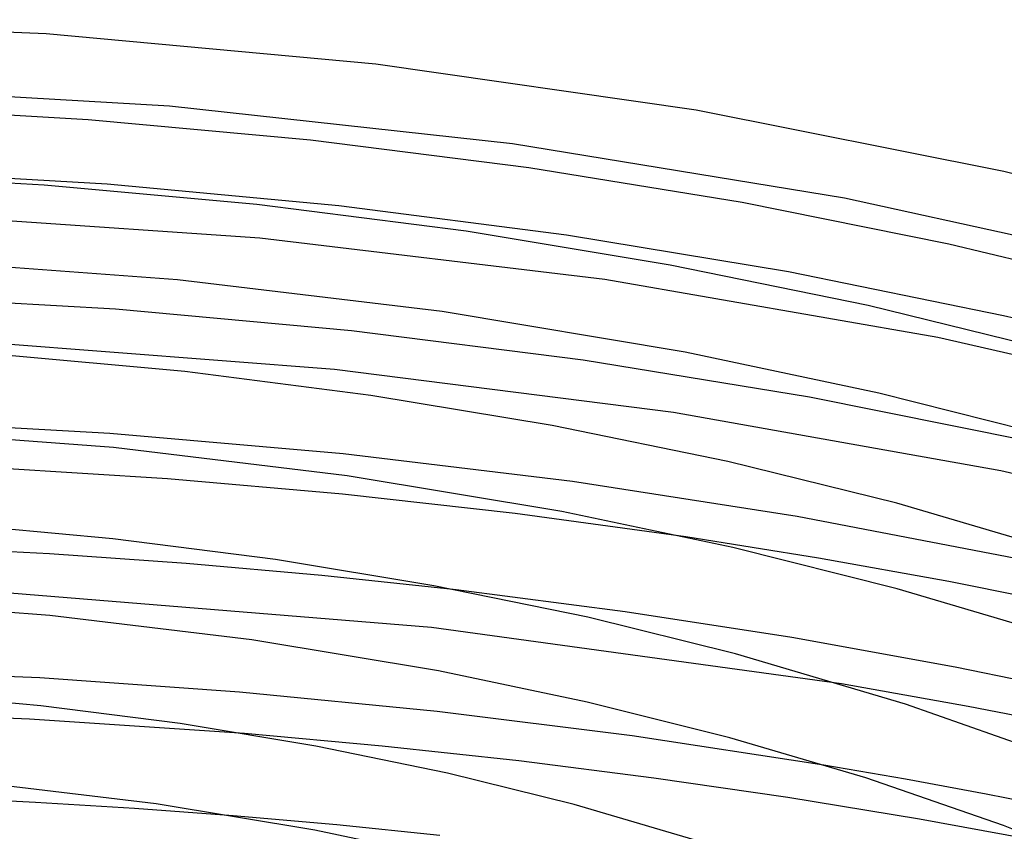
# Model space of a CAD drawing. Header units: millimetres. Extents: x -273 to 273, y -156 to 255.
# Tile 73 of 98: x 20 to 68, y 216 to 255. Entities that reach past the tile are written whole.
import ezdxf

# ---------------------------------------------------------------- set-up
doc = ezdxf.new("R2010")
doc.units = ezdxf.units.MM
doc.layers.add('HIDDEN', color=7, linetype='Continuous')
doc.layers.add('THICK', color=7, linetype='Continuous')

msp = doc.modelspace()

# ---------------------------------------------------------------- linework, layer by layer
at = {"layer": 'HIDDEN'}
for p, q in [((27.713, 250.753), (10.823, 251.728)), ((44.272, 248.937), (27.713, 250.753)), ((60.298, 246.314), (44.272, 248.937)), ((75.669, 242.913), (60.298, 246.314)), ((32.077, 244.371), (15.06, 245.539)), ((48.724, 242.376), (32.077, 244.371)), ((64.805, 239.588), (48.724, 242.376)), ((80.244, 236.03), (64.805, 239.588)), ((24.839, 234.954), (13.453, 235.575)), ((36.099, 233.968), (24.839, 234.954)), ((47.176, 232.625), (36.099, 233.968)), ((58.015, 230.934), (47.176, 232.625)), ((68.558, 228.911), (58.015, 230.934)), ((59.033, 228.933), (52.639, 229.951)), ((21.936, 229.133), (15.309, 229.474)), ((28.524, 228.672), (21.936, 229.133)), ((35.071, 228.091), (28.524, 228.672)), ((65.33, 227.802), (59.033, 228.933)), ((41.556, 227.392), (35.071, 228.091)), ((71.542, 226.558), (65.33, 227.802)), ((40.371, 225.583), (20.013, 227.23)), ((60.158, 222.853), (40.371, 225.583)), ((20.97, 221.159), (10.52, 221.583)), ((31.339, 220.455), (20.97, 221.159)), ((63.234, 218.26), (59.303, 218.941)), ((67.136, 217.535), (63.234, 218.26)), ((70.995, 216.769), (67.136, 217.535)), ((35.797, 216.047), (30.796, 216.486)), ((40.76, 215.543), (35.797, 216.047))]:
    msp.add_line(p, q, dxfattribs=at)
at = {"layer": 'THICK'}
for p, q in [((21.773, 254.247), (5.628, 254.925)), ((37.673, 252.78), (21.773, 254.247)), ((53.14, 250.55), (37.673, 252.78)), ((23.791, 250.095), (12.931, 250.715)), ((67.992, 247.596), (53.14, 250.55)), ((34.519, 249.113), (23.791, 250.095)), ((45.059, 247.776), (34.519, 249.113)), ((24.718, 246.978), (13.397, 247.632)), ((55.351, 246.098), (45.059, 247.776)), ((82.055, 243.976), (67.992, 247.596)), ((21.668, 246.934), (11.267, 247.51)), ((31.943, 245.997), (21.668, 246.934)), ((35.898, 245.941), (24.718, 246.978)), ((42.035, 244.708), (31.943, 245.997)), ((46.876, 244.529), (35.898, 245.941)), ((65.336, 244.091), (55.351, 246.098)), ((51.885, 243.078), (42.035, 244.708)), ((57.588, 242.755), (46.876, 244.529)), ((74.953, 241.779), (65.336, 244.091)), ((28.11, 242.371), (15.128, 243.334)), ((61.433, 241.122), (51.885, 243.078)), ((40.887, 240.83), (28.11, 242.371)), ((67.971, 240.635), (57.588, 242.755)), ((25.117, 240.942), (13.596, 241.597)), ((36.499, 239.902), (25.117, 240.942)), ((70.614, 238.862), (61.433, 241.122)), ((52.605, 238.872), (40.887, 240.83)), ((77.956, 238.194), (67.971, 240.635)), ((47.68, 238.486), (36.499, 239.902)), ((35.676, 238.033), (18.936, 239.328)), ((28.468, 237.932), (19.34, 238.766)), ((61.95, 236.901), (52.605, 238.872)), ((58.599, 236.705), (47.68, 238.486)), ((37.434, 236.785), (28.468, 237.932)), ((52.036, 235.96), (35.676, 238.033)), ((46.185, 235.335), (37.434, 236.785)), ((69.192, 234.576), (58.599, 236.705)), ((70.922, 234.634), (61.95, 236.901)), ((67.843, 233.144), (52.036, 235.96)), ((54.669, 233.597), (46.185, 235.335)), ((25.026, 234.267), (13.578, 235.12)), ((36.291, 232.907), (25.026, 234.267)), ((62.827, 231.589), (54.669, 233.597)), ((27.628, 232.753), (19.131, 233.297)), ((46.654, 231.177), (36.291, 232.907)), ((83.042, 229.6), (67.843, 233.144)), ((36.07, 232.011), (27.628, 232.753)), ((44.402, 231.077), (36.07, 232.011)), ((72.201, 228.811), (62.827, 231.589)), ((52.639, 229.951), (44.402, 231.077)), ((54.911, 229.439), (46.654, 231.177)), ((24.993, 229.867), (17.011, 230.599)), ((32.833, 228.862), (24.993, 229.867)), ((62.842, 227.441), (54.911, 229.439)), ((40.485, 227.593), (32.833, 228.862)), ((47.905, 226.072), (40.485, 227.593)), ((49.715, 226.335), (41.556, 227.392)), ((70.391, 225.208), (62.842, 227.441)), ((21.94, 226.162), (12.026, 226.906)), ((57.752, 225.093), (49.715, 226.335)), ((31.692, 224.984), (21.94, 226.162)), ((55.041, 224.315), (47.905, 226.072)), ((40.699, 223.483), (31.692, 224.984)), ((65.63, 223.672), (57.752, 225.093)), ((63.246, 221.884), (55.041, 224.315)), ((21.464, 223.144), (11.752, 223.576)), ((47.869, 221.978), (40.699, 223.483)), ((73.331, 222.081), (65.63, 223.672)), ((31.105, 222.46), (21.464, 223.144)), ((66.269, 221.77), (60.158, 222.853)), ((21.518, 221.802), (14.683, 222.431)), ((40.644, 221.529), (31.105, 222.46)), ((54.757, 220.248), (47.869, 221.978)), ((28.232, 220.939), (21.518, 221.802)), ((50.053, 220.354), (40.644, 221.529)), ((71.67, 218.908), (63.246, 221.884)), ((72.309, 220.582), (66.269, 221.77)), ((34.786, 219.851), (28.232, 220.939)), ((37.991, 219.852), (31.339, 220.455)), ((59.303, 218.941), (50.053, 220.354)), ((61.317, 218.316), (54.757, 220.248)), ((41.141, 218.547), (34.786, 219.851)), ((44.575, 219.137), (37.991, 219.852)), ((51.098, 218.309), (44.575, 219.137)), ((47.254, 217.042), (41.141, 218.547)), ((57.561, 217.369), (51.098, 218.309)), ((67.963, 216.024), (61.317, 218.316)), ((27.085, 217.063), (18.849, 218.058)), ((21.253, 217.137), (16.454, 217.373)), ((63.919, 216.325), (57.561, 217.369)), ((26.035, 216.841), (21.253, 217.137)), ((30.796, 216.486), (26.035, 216.841)), ((34.737, 215.791), (27.085, 217.063)), ((54.291, 214.957), (47.254, 217.042)), ((70.2, 215.171), (63.919, 216.325)), ((40.817, 214.519), (34.737, 215.791)), ((74.818, 213.292), (67.963, 216.024))]:
    msp.add_line(p, q, dxfattribs=at)

doc.saveas('drawing.dxf')
